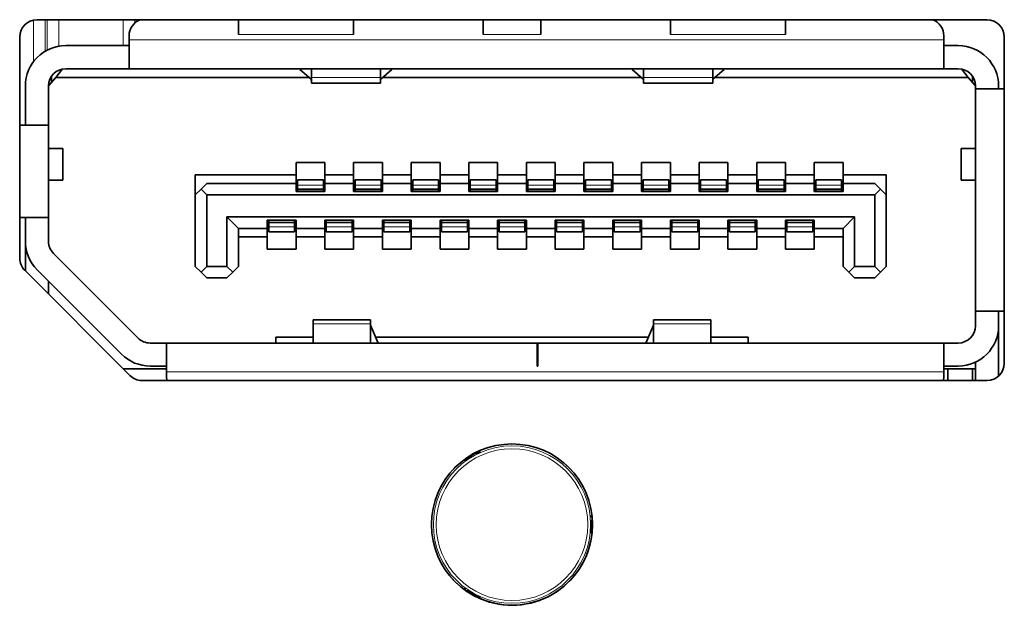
# Model space of a CAD drawing. Header units: millimetres. Extents: x 0 to 1118, y 0 to 864.
# Tile 45 of 172: x 326.36 to 330.64, y 378.97 to 381.51. Entities that reach past the tile are written whole.
import ezdxf

# ---------------------------------------------------------------- set-up
doc = ezdxf.new("R2010")
doc.units = ezdxf.units.MM

msp = doc.modelspace()

# ---------------------------------------------------------------- linework, layer by layer
at = {"color": 7, "linetype": 'Continuous', "lineweight": 18}
for p, q in [((326.4231, 381.3301), (326.4231, 381.5108)), ((326.4731, 381.5122), (326.4731, 381.375)), ((326.4823, 381.3801), (326.4823, 381.5122)), ((326.5323, 381.5122), (326.5323, 381.3971)), ((326.8122, 381.3997), (326.8122, 381.5122)), ((326.8622, 381.5122), (326.8622, 381.4976)), ((326.8714, 381.5047), (326.8714, 381.5122)), ((330.3753, 381.4247), (326.8378, 381.4247)), ((327.8128, 381.4485), (327.3128, 381.4485)), ((328.3753, 381.4485), (328.6253, 381.4485)), ((329.6878, 381.4485), (329.1878, 381.4485)), ((327.9291, 381.2611), (327.6291, 381.2611)), ((329.3716, 381.2611), (329.0716, 381.2611)), ((327.6816, 380.7951), (327.5691, 380.7951)), ((327.6816, 380.7779), (327.5691, 380.7779)), ((327.6816, 380.7747), (327.5691, 380.7747)), ((327.9316, 380.7951), (327.8191, 380.7951)), ((327.9316, 380.7779), (327.8191, 380.7779)), ((327.9316, 380.7747), (327.8191, 380.7747)), ((328.1816, 380.7951), (328.0691, 380.7951)), ((328.1816, 380.7779), (328.0691, 380.7779)), ((328.1816, 380.7747), (328.0691, 380.7747)), ((328.4316, 380.7951), (328.3191, 380.7951)), ((328.4316, 380.7779), (328.3191, 380.7779)), ((328.4316, 380.7747), (328.3191, 380.7747)), ((328.6816, 380.7951), (328.5691, 380.7951)), ((328.6816, 380.7779), (328.5691, 380.7779)), ((328.6816, 380.7747), (328.5691, 380.7747)), ((328.9316, 380.7951), (328.8191, 380.7951)), ((328.9316, 380.7779), (328.8191, 380.7779)), ((328.9316, 380.7747), (328.8191, 380.7747)), ((329.1816, 380.7951), (329.0691, 380.7951)), ((329.1816, 380.7779), (329.0691, 380.7779)), ((329.1816, 380.7747), (329.0691, 380.7747)), ((329.4316, 380.7951), (329.3191, 380.7951)), ((329.4316, 380.7779), (329.3191, 380.7779)), ((329.4316, 380.7747), (329.3191, 380.7747)), ((329.6816, 380.7951), (329.5691, 380.7951)), ((329.6816, 380.7779), (329.5691, 380.7779)), ((329.6816, 380.7747), (329.5691, 380.7747)), ((329.9316, 380.7951), (329.8191, 380.7951)), ((329.9316, 380.7779), (329.8191, 380.7779)), ((329.9316, 380.7747), (329.8191, 380.7747)), ((327.4441, 380.6347), (327.5566, 380.6347)), ((327.5566, 380.6316), (327.4441, 380.6316)), ((327.5566, 380.6144), (327.4441, 380.6144)), ((327.6941, 380.6347), (327.8066, 380.6347)), ((327.8066, 380.6316), (327.6941, 380.6316)), ((327.8066, 380.6144), (327.6941, 380.6144)), ((327.9441, 380.6347), (328.0566, 380.6347)), ((328.0566, 380.6316), (327.9441, 380.6316)), ((328.0566, 380.6144), (327.9441, 380.6144)), ((328.1941, 380.6347), (328.3066, 380.6347)), ((328.3066, 380.6316), (328.1941, 380.6316)), ((328.3066, 380.6144), (328.1941, 380.6144)), ((328.4441, 380.6347), (328.5566, 380.6347)), ((328.5566, 380.6316), (328.4441, 380.6316)), ((328.5566, 380.6144), (328.4441, 380.6144)), ((328.6941, 380.6347), (328.8066, 380.6347)), ((328.8066, 380.6316), (328.6941, 380.6316)), ((328.8066, 380.6144), (328.6941, 380.6144)), ((328.9441, 380.6347), (329.0566, 380.6347)), ((329.0566, 380.6316), (328.9441, 380.6316)), ((329.0566, 380.6144), (328.9441, 380.6144)), ((329.1941, 380.6347), (329.3066, 380.6347)), ((329.3066, 380.6316), (329.1941, 380.6316)), ((329.3066, 380.6144), (329.1941, 380.6144)), ((329.4441, 380.6347), (329.5566, 380.6347)), ((329.5566, 380.6316), (329.4441, 380.6316)), ((329.5566, 380.6144), (329.4441, 380.6144)), ((329.6941, 380.6347), (329.8066, 380.6347)), ((329.8066, 380.6316), (329.6941, 380.6316)), ((329.8066, 380.6144), (329.6941, 380.6144)), ((326.3885, 380.5347), (326.3878, 380.5347)), ((327.6366, 380.1923), (327.8866, 380.1923)), ((329.1141, 380.1923), (329.3641, 380.1923)), ((327.0003, 379.9847), (330.3753, 379.9847)), ((328.3449, 379.6307), (328.3418, 379.634)), ((328.3643, 379.6442), (328.3642, 379.6444)), ((328.2891, 379.6011), (328.2892, 379.6009)), ((328.3093, 379.6153), (328.3107, 379.6109)), ((328.8474, 379.3653), (328.8476, 379.3654)), ((328.8498, 379.3407), (328.8453, 379.3418)), ((328.8453, 379.3022), (328.8498, 379.3033)), ((328.8474, 379.2787), (328.8476, 379.2786)), ((328.2891, 379.0429), (328.2892, 379.0431)), ((328.3107, 379.0331), (328.3093, 379.0287)), ((328.3418, 379.01), (328.3449, 379.0133)), ((328.3642, 378.9995), (328.3643, 378.9997))]:
    msp.add_line(p, q, dxfattribs=at)
at = {"color": 7, "linetype": 'Continuous', "lineweight": 35}
for p, q in [((330.5628, 381.5122), (326.4378, 381.5122)), ((327.3128, 381.5122), (327.3128, 381.4485)), ((327.8128, 381.4485), (327.8128, 381.5122)), ((328.3753, 381.5122), (328.3753, 381.4485)), ((328.6253, 381.4485), (328.6253, 381.5122)), ((329.1878, 381.5122), (329.1878, 381.4485)), ((329.6878, 381.5122), (329.6878, 381.4485)), ((326.3628, 381.4372), (326.3628, 380.4783)), ((326.8378, 381.4422), (326.8378, 381.4247)), ((326.8378, 381.4247), (326.8378, 381.2997)), ((330.3753, 381.4247), (330.3753, 381.4422)), ((330.3753, 381.2997), (330.3753, 381.4247)), ((330.6378, 380.0222), (330.6378, 381.4372)), ((326.5628, 381.3997), (326.8378, 381.3997)), ((330.3753, 381.3997), (330.4378, 381.3997)), ((326.5191, 381.2622), (326.5493, 381.2985)), ((326.5628, 381.2997), (326.8378, 381.2997)), ((330.3753, 381.2997), (326.8378, 381.2997)), ((327.5791, 381.2961), (327.5791, 381.2997)), ((327.6278, 381.2541), (327.5791, 381.2961)), ((327.6291, 381.2997), (327.6291, 381.2611)), ((327.9291, 381.2611), (327.9291, 381.2997)), ((327.9791, 381.2961), (327.9303, 381.2541)), ((327.9791, 381.2997), (327.9791, 381.2961)), ((329.0216, 381.2961), (329.0216, 381.2997)), ((329.0216, 381.2961), (329.0703, 381.2541)), ((329.0716, 381.2997), (329.0716, 381.2611)), ((329.3716, 381.2611), (329.3716, 381.2997)), ((329.3728, 381.2541), (329.4216, 381.2961)), ((329.4216, 381.2997), (329.4216, 381.2961)), ((330.3753, 381.2997), (330.4378, 381.2997)), ((330.4513, 381.2985), (330.4816, 381.2622)), ((326.4878, 381.2247), (326.5191, 381.2622)), ((326.5003, 381.2397), (326.5003, 381.2662)), ((327.6184, 381.2622), (326.5191, 381.2622)), ((327.6291, 381.2611), (327.6291, 381.2372)), ((327.9291, 381.2372), (327.9291, 381.2611)), ((329.0609, 381.2622), (327.9397, 381.2622)), ((329.0716, 381.2611), (329.0716, 381.2372)), ((329.3716, 381.2372), (329.3716, 381.2611)), ((330.4816, 381.2622), (329.3822, 381.2622)), ((330.4816, 381.2622), (330.5128, 381.2247)), ((330.5003, 381.2397), (330.5003, 381.2662)), ((326.3878, 381.0547), (326.3878, 381.2247)), ((326.4878, 381.2247), (326.4878, 381.0547)), ((326.4879, 381.2273), (326.5003, 381.2397)), ((327.6291, 381.2372), (327.9291, 381.2372)), ((327.6291, 381.2372), (327.9291, 381.2372)), ((329.0716, 381.2372), (329.3716, 381.2372)), ((329.0716, 381.2372), (329.3716, 381.2372)), ((330.5128, 381.2122), (330.5128, 381.2247)), ((330.5128, 380.2472), (330.5128, 381.2122)), ((330.6378, 381.2122), (330.5128, 381.2122)), ((330.6128, 381.2247), (330.6128, 381.2122)), ((326.4878, 381.0547), (326.3628, 381.0547)), ((326.4878, 381.0547), (326.4878, 380.6547)), ((326.5503, 380.9535), (326.4878, 380.9535)), ((326.5503, 380.816), (326.5503, 380.9535)), ((326.5503, 380.816), (326.5503, 380.9535)), ((330.4503, 380.9535), (330.4503, 380.816)), ((330.4503, 380.9535), (330.4503, 380.816)), ((330.5128, 380.9535), (330.4503, 380.9535)), ((327.5628, 380.8922), (327.6878, 380.8922)), ((327.5628, 380.8397), (327.5628, 380.8922)), ((327.6878, 380.8922), (327.6878, 380.8397)), ((327.8128, 380.8922), (327.9378, 380.8922)), ((327.8128, 380.8397), (327.8128, 380.8922)), ((327.9378, 380.8922), (327.9378, 380.8397)), ((328.0628, 380.8922), (328.1878, 380.8922)), ((328.0628, 380.8397), (328.0628, 380.8922)), ((328.1878, 380.8922), (328.1878, 380.8397)), ((328.3128, 380.8922), (328.4378, 380.8922)), ((328.3128, 380.8397), (328.3128, 380.8922)), ((328.4378, 380.8922), (328.4378, 380.8397)), ((328.5628, 380.8922), (328.6878, 380.8922)), ((328.5628, 380.8397), (328.5628, 380.8922)), ((328.6878, 380.8922), (328.6878, 380.8397)), ((328.8128, 380.8922), (328.9378, 380.8922)), ((328.8128, 380.8397), (328.8128, 380.8922)), ((328.9378, 380.8922), (328.9378, 380.8397)), ((329.0628, 380.8922), (329.1878, 380.8922)), ((329.0628, 380.8397), (329.0628, 380.8922)), ((329.1878, 380.8922), (329.1878, 380.8397)), ((329.3128, 380.8922), (329.4378, 380.8922)), ((329.3128, 380.8397), (329.3128, 380.8922)), ((329.4378, 380.8922), (329.4378, 380.8397)), ((329.5628, 380.8922), (329.6878, 380.8922)), ((329.5628, 380.8397), (329.5628, 380.8922)), ((329.6878, 380.8922), (329.6878, 380.8397)), ((329.8128, 380.8922), (329.9378, 380.8922)), ((329.8128, 380.8397), (329.8128, 380.8922)), ((329.9378, 380.8922), (329.9378, 380.8397)), ((327.1253, 380.8397), (327.5628, 380.8397)), ((327.1253, 380.8397), (327.1253, 380.7522)), ((327.5628, 380.8022), (327.5628, 380.8397)), ((327.6816, 380.8172), (327.5691, 380.8172)), ((327.5691, 380.8172), (327.5691, 380.7951)), ((327.6816, 380.8172), (327.6816, 380.7951)), ((327.6878, 380.8397), (327.8128, 380.8397)), ((327.6878, 380.8397), (327.6878, 380.8022)), ((327.8128, 380.8022), (327.8128, 380.8397)), ((327.9316, 380.8172), (327.8191, 380.8172)), ((327.8191, 380.8172), (327.8191, 380.7951)), ((327.9316, 380.8172), (327.9316, 380.7951)), ((327.9378, 380.8397), (328.0628, 380.8397)), ((327.9378, 380.8397), (327.9378, 380.8022)), ((328.0628, 380.8022), (328.0628, 380.8397)), ((328.1816, 380.8172), (328.0691, 380.8172)), ((328.0691, 380.8172), (328.0691, 380.7951)), ((328.1816, 380.8172), (328.1816, 380.7951)), ((328.1878, 380.8397), (328.3128, 380.8397)), ((328.1878, 380.8397), (328.1878, 380.8022)), ((328.3128, 380.8022), (328.3128, 380.8397)), ((328.4316, 380.8172), (328.3191, 380.8172)), ((328.3191, 380.8172), (328.3191, 380.7951)), ((328.4316, 380.8172), (328.4316, 380.7951)), ((328.4378, 380.8397), (328.5628, 380.8397)), ((328.4378, 380.8397), (328.4378, 380.8022)), ((328.5628, 380.8022), (328.5628, 380.8397)), ((328.6816, 380.8172), (328.5691, 380.8172)), ((328.5691, 380.8172), (328.5691, 380.7951)), ((328.6816, 380.8172), (328.6816, 380.7951)), ((328.6878, 380.8397), (328.8128, 380.8397)), ((328.6878, 380.8397), (328.6878, 380.8022)), ((328.8128, 380.8022), (328.8128, 380.8397)), ((328.9316, 380.8172), (328.8191, 380.8172)), ((328.8191, 380.8172), (328.8191, 380.7951)), ((328.9316, 380.8172), (328.9316, 380.7951)), ((328.9378, 380.8397), (329.0628, 380.8397)), ((328.9378, 380.8397), (328.9378, 380.8022)), ((329.0628, 380.8022), (329.0628, 380.8397)), ((329.1816, 380.8172), (329.0691, 380.8172)), ((329.0691, 380.8172), (329.0691, 380.7951)), ((329.1816, 380.8172), (329.1816, 380.7951)), ((329.1878, 380.8397), (329.3128, 380.8397)), ((329.1878, 380.8397), (329.1878, 380.8022)), ((329.3128, 380.8022), (329.3128, 380.8397)), ((329.4316, 380.8172), (329.3191, 380.8172)), ((329.3191, 380.8172), (329.3191, 380.7951)), ((329.4316, 380.8172), (329.4316, 380.7951)), ((329.4378, 380.8397), (329.5628, 380.8397)), ((329.4378, 380.8397), (329.4378, 380.8022)), ((329.5628, 380.8022), (329.5628, 380.8397)), ((329.6816, 380.8172), (329.5691, 380.8172)), ((329.5691, 380.8172), (329.5691, 380.7951)), ((329.6816, 380.8172), (329.6816, 380.7951)), ((329.6878, 380.8397), (329.8128, 380.8397)), ((329.6878, 380.8397), (329.6878, 380.8022)), ((329.8128, 380.8022), (329.8128, 380.8397)), ((329.9316, 380.8172), (329.8191, 380.8172)), ((329.8191, 380.8172), (329.8191, 380.7951)), ((329.9316, 380.8172), (329.9316, 380.7951)), ((329.9378, 380.8397), (330.1253, 380.8397)), ((329.9378, 380.8397), (329.9378, 380.8022)), ((330.1253, 380.8397), (330.1253, 380.7522)), ((326.4878, 380.816), (326.5503, 380.816)), ((327.1253, 380.7522), (327.1503, 380.7772)), ((327.1753, 380.8022), (327.1503, 380.7772)), ((327.1503, 380.7772), (327.1753, 380.7522)), ((327.5628, 380.8022), (327.1753, 380.8022)), ((327.5628, 380.7672), (327.5628, 380.8022)), ((327.5691, 380.7951), (327.5691, 380.7779)), ((327.5691, 380.7779), (327.5691, 380.7747)), ((327.5691, 380.7747), (327.5691, 380.7672)), ((327.6816, 380.7951), (327.6816, 380.7779)), ((327.6816, 380.7779), (327.6816, 380.7747)), ((327.6816, 380.7747), (327.6816, 380.7672)), ((327.6878, 380.8022), (327.6878, 380.7672)), ((327.8128, 380.8022), (327.6878, 380.8022)), ((327.8128, 380.7672), (327.8128, 380.8022)), ((327.8191, 380.7951), (327.8191, 380.7779)), ((327.8191, 380.7779), (327.8191, 380.7747)), ((327.8191, 380.7747), (327.8191, 380.7672)), ((327.9316, 380.7951), (327.9316, 380.7779)), ((327.9316, 380.7779), (327.9316, 380.7747)), ((327.9316, 380.7747), (327.9316, 380.7672)), ((327.9378, 380.8022), (327.9378, 380.7672)), ((328.0628, 380.8022), (327.9378, 380.8022)), ((328.0628, 380.7672), (328.0628, 380.8022)), ((328.0691, 380.7951), (328.0691, 380.7779)), ((328.0691, 380.7779), (328.0691, 380.7747)), ((328.0691, 380.7747), (328.0691, 380.7672)), ((328.1816, 380.7951), (328.1816, 380.7779)), ((328.1816, 380.7779), (328.1816, 380.7747)), ((328.1816, 380.7747), (328.1816, 380.7672)), ((328.1878, 380.8022), (328.1878, 380.7672)), ((328.3128, 380.8022), (328.1878, 380.8022)), ((328.3128, 380.7672), (328.3128, 380.8022)), ((328.3191, 380.7951), (328.3191, 380.7779)), ((328.3191, 380.7779), (328.3191, 380.7747)), ((328.3191, 380.7747), (328.3191, 380.7672)), ((328.4316, 380.7951), (328.4316, 380.7779)), ((328.4316, 380.7779), (328.4316, 380.7747)), ((328.4316, 380.7747), (328.4316, 380.7672)), ((328.4378, 380.8022), (328.4378, 380.7672)), ((328.5628, 380.8022), (328.4378, 380.8022)), ((328.5628, 380.7672), (328.5628, 380.8022)), ((328.5691, 380.7951), (328.5691, 380.7779)), ((328.5691, 380.7779), (328.5691, 380.7747)), ((328.5691, 380.7747), (328.5691, 380.7672)), ((328.6816, 380.7951), (328.6816, 380.7779)), ((328.6816, 380.7779), (328.6816, 380.7747)), ((328.6816, 380.7747), (328.6816, 380.7672)), ((328.6878, 380.8022), (328.6878, 380.7672)), ((328.8128, 380.8022), (328.6878, 380.8022)), ((328.8128, 380.7672), (328.8128, 380.8022)), ((328.8191, 380.7951), (328.8191, 380.7779)), ((328.8191, 380.7779), (328.8191, 380.7747)), ((328.8191, 380.7747), (328.8191, 380.7672)), ((328.9316, 380.7951), (328.9316, 380.7779)), ((328.9316, 380.7779), (328.9316, 380.7747)), ((328.9316, 380.7747), (328.9316, 380.7672)), ((328.9378, 380.8022), (328.9378, 380.7672)), ((329.0628, 380.8022), (328.9378, 380.8022)), ((329.0628, 380.7672), (329.0628, 380.8022)), ((329.0691, 380.7951), (329.0691, 380.7779)), ((329.0691, 380.7779), (329.0691, 380.7747)), ((329.0691, 380.7747), (329.0691, 380.7672)), ((329.1816, 380.7951), (329.1816, 380.7779)), ((329.1816, 380.7779), (329.1816, 380.7747)), ((329.1816, 380.7747), (329.1816, 380.7672)), ((329.1878, 380.8022), (329.1878, 380.7672)), ((329.3128, 380.8022), (329.1878, 380.8022)), ((329.3128, 380.7672), (329.3128, 380.8022)), ((329.3191, 380.7951), (329.3191, 380.7779)), ((329.3191, 380.7779), (329.3191, 380.7747)), ((329.3191, 380.7747), (329.3191, 380.7672)), ((329.4316, 380.7951), (329.4316, 380.7779)), ((329.4316, 380.7779), (329.4316, 380.7747)), ((329.4316, 380.7747), (329.4316, 380.7672)), ((329.4378, 380.8022), (329.4378, 380.7672)), ((329.5628, 380.8022), (329.4378, 380.8022)), ((329.5628, 380.7672), (329.5628, 380.8022)), ((329.5691, 380.7951), (329.5691, 380.7779)), ((329.5691, 380.7779), (329.5691, 380.7747)), ((329.5691, 380.7747), (329.5691, 380.7672)), ((329.6816, 380.7951), (329.6816, 380.7779)), ((329.6816, 380.7779), (329.6816, 380.7747)), ((329.6816, 380.7747), (329.6816, 380.7672)), ((329.6878, 380.8022), (329.6878, 380.7672)), ((329.8128, 380.8022), (329.6878, 380.8022)), ((329.8128, 380.7672), (329.8128, 380.8022)), ((329.8191, 380.7951), (329.8191, 380.7779)), ((329.8191, 380.7779), (329.8191, 380.7747)), ((329.8191, 380.7747), (329.8191, 380.7672)), ((329.9316, 380.7951), (329.9316, 380.7779)), ((329.9316, 380.7779), (329.9316, 380.7747)), ((329.9316, 380.7747), (329.9316, 380.7672)), ((329.9378, 380.8022), (329.9378, 380.7672)), ((330.0753, 380.8022), (329.9378, 380.8022)), ((330.1003, 380.7772), (330.0753, 380.8022)), ((330.0753, 380.7522), (330.1003, 380.7772)), ((330.1003, 380.7772), (330.1253, 380.7522)), ((330.4503, 380.816), (330.5128, 380.816)), ((327.1253, 380.4422), (327.1253, 380.7522)), ((327.1753, 380.7522), (327.1753, 380.4422)), ((330.0753, 380.7522), (327.1753, 380.7522)), ((327.6878, 380.7672), (327.5628, 380.7672)), ((327.9378, 380.7672), (327.8128, 380.7672)), ((328.1878, 380.7672), (328.0628, 380.7672)), ((328.4378, 380.7672), (328.3128, 380.7672)), ((328.6878, 380.7672), (328.5628, 380.7672)), ((328.9378, 380.7672), (328.8128, 380.7672)), ((329.1878, 380.7672), (329.0628, 380.7672)), ((329.4378, 380.7672), (329.3128, 380.7672)), ((329.6878, 380.7672), (329.5628, 380.7672)), ((329.9378, 380.7672), (329.8128, 380.7672)), ((330.0753, 380.4422), (330.0753, 380.7522)), ((330.1253, 380.7522), (330.1253, 380.4422)), ((326.3628, 380.6547), (326.4878, 380.6547)), ((326.3878, 380.6547), (326.3878, 380.5508)), ((326.4878, 380.5508), (326.4878, 380.6547)), ((327.2628, 380.6572), (329.9878, 380.6572)), ((327.2628, 380.4422), (327.2628, 380.6572)), ((327.2628, 380.6572), (327.3128, 380.6072)), ((329.9378, 380.6072), (329.9878, 380.6572)), ((329.9878, 380.4422), (329.9878, 380.6572)), ((327.3128, 380.6072), (327.3128, 380.4422)), ((327.3128, 380.6072), (327.4378, 380.6072)), ((327.4378, 380.6422), (327.5628, 380.6422)), ((327.4378, 380.6072), (327.4378, 380.6422)), ((327.4378, 380.5697), (327.4378, 380.6072)), ((327.4441, 380.6422), (327.4441, 380.6347)), ((327.4441, 380.6347), (327.4441, 380.6316)), ((327.4441, 380.6316), (327.4441, 380.6144)), ((327.4441, 380.6144), (327.4441, 380.5922)), ((327.5566, 380.6422), (327.5566, 380.6347)), ((327.5566, 380.6347), (327.5566, 380.6316)), ((327.5566, 380.6316), (327.5566, 380.6144)), ((327.5566, 380.6144), (327.5566, 380.5922)), ((327.5628, 380.6422), (327.5628, 380.6072)), ((327.5628, 380.6072), (327.6878, 380.6072)), ((327.5628, 380.6072), (327.5628, 380.5697)), ((327.6878, 380.6422), (327.8128, 380.6422)), ((327.6878, 380.6072), (327.6878, 380.6422)), ((327.6878, 380.5697), (327.6878, 380.6072)), ((327.6941, 380.6422), (327.6941, 380.6347)), ((327.6941, 380.6347), (327.6941, 380.6316)), ((327.6941, 380.6316), (327.6941, 380.6144)), ((327.6941, 380.6144), (327.6941, 380.5922)), ((327.8066, 380.6422), (327.8066, 380.6347)), ((327.8066, 380.6347), (327.8066, 380.6316)), ((327.8066, 380.6316), (327.8066, 380.6144)), ((327.8066, 380.6144), (327.8066, 380.5922)), ((327.8128, 380.6422), (327.8128, 380.6072)), ((327.8128, 380.6072), (327.9378, 380.6072)), ((327.8128, 380.6072), (327.8128, 380.5697)), ((327.9378, 380.6422), (328.0628, 380.6422)), ((327.9378, 380.6072), (327.9378, 380.6422)), ((327.9378, 380.5697), (327.9378, 380.6072)), ((327.9441, 380.6422), (327.9441, 380.6347)), ((327.9441, 380.6347), (327.9441, 380.6316)), ((327.9441, 380.6316), (327.9441, 380.6144)), ((327.9441, 380.6144), (327.9441, 380.5922)), ((328.0566, 380.6422), (328.0566, 380.6347)), ((328.0566, 380.6347), (328.0566, 380.6316)), ((328.0566, 380.6316), (328.0566, 380.6144)), ((328.0566, 380.6144), (328.0566, 380.5922)), ((328.0628, 380.6422), (328.0628, 380.6072)), ((328.0628, 380.6072), (328.1878, 380.6072)), ((328.0628, 380.6072), (328.0628, 380.5697)), ((328.1878, 380.6422), (328.3128, 380.6422)), ((328.1878, 380.6072), (328.1878, 380.6422)), ((328.1878, 380.5697), (328.1878, 380.6072)), ((328.1941, 380.6422), (328.1941, 380.6347)), ((328.1941, 380.6347), (328.1941, 380.6316)), ((328.1941, 380.6316), (328.1941, 380.6144)), ((328.1941, 380.6144), (328.1941, 380.5922)), ((328.3066, 380.6422), (328.3066, 380.6347)), ((328.3066, 380.6347), (328.3066, 380.6316)), ((328.3066, 380.6316), (328.3066, 380.6144)), ((328.3066, 380.6144), (328.3066, 380.5922)), ((328.3128, 380.6422), (328.3128, 380.6072)), ((328.3128, 380.6072), (328.4378, 380.6072)), ((328.3128, 380.6072), (328.3128, 380.5697)), ((328.4378, 380.6422), (328.5628, 380.6422)), ((328.4378, 380.6072), (328.4378, 380.6422)), ((328.4378, 380.5697), (328.4378, 380.6072)), ((328.4441, 380.6422), (328.4441, 380.6347)), ((328.4441, 380.6347), (328.4441, 380.6316)), ((328.4441, 380.6316), (328.4441, 380.6144)), ((328.4441, 380.6144), (328.4441, 380.5922)), ((328.5566, 380.6422), (328.5566, 380.6347)), ((328.5566, 380.6347), (328.5566, 380.6316)), ((328.5566, 380.6316), (328.5566, 380.6144)), ((328.5566, 380.6144), (328.5566, 380.5922)), ((328.5628, 380.6422), (328.5628, 380.6072)), ((328.5628, 380.6072), (328.6878, 380.6072)), ((328.5628, 380.6072), (328.5628, 380.5697)), ((328.6878, 380.6422), (328.8128, 380.6422)), ((328.6878, 380.6072), (328.6878, 380.6422)), ((328.6878, 380.5697), (328.6878, 380.6072)), ((328.6941, 380.6422), (328.6941, 380.6347)), ((328.6941, 380.6347), (328.6941, 380.6316)), ((328.6941, 380.6316), (328.6941, 380.6144)), ((328.6941, 380.6144), (328.6941, 380.5922)), ((328.8066, 380.6422), (328.8066, 380.6347)), ((328.8066, 380.6347), (328.8066, 380.6316)), ((328.8066, 380.6316), (328.8066, 380.6144)), ((328.8066, 380.6144), (328.8066, 380.5922)), ((328.8128, 380.6422), (328.8128, 380.6072)), ((328.8128, 380.6072), (328.9378, 380.6072)), ((328.8128, 380.6072), (328.8128, 380.5697)), ((328.9378, 380.6422), (329.0628, 380.6422)), ((328.9378, 380.6072), (328.9378, 380.6422)), ((328.9378, 380.5697), (328.9378, 380.6072)), ((328.9441, 380.6422), (328.9441, 380.6347)), ((328.9441, 380.6347), (328.9441, 380.6316)), ((328.9441, 380.6316), (328.9441, 380.6144)), ((328.9441, 380.6144), (328.9441, 380.5922)), ((329.0566, 380.6422), (329.0566, 380.6347)), ((329.0566, 380.6347), (329.0566, 380.6316)), ((329.0566, 380.6316), (329.0566, 380.6144)), ((329.0566, 380.6144), (329.0566, 380.5922)), ((329.0628, 380.6422), (329.0628, 380.6072)), ((329.0628, 380.6072), (329.1878, 380.6072)), ((329.0628, 380.6072), (329.0628, 380.5697)), ((329.1878, 380.6422), (329.3128, 380.6422)), ((329.1878, 380.6072), (329.1878, 380.6422)), ((329.1878, 380.5697), (329.1878, 380.6072)), ((329.1941, 380.6422), (329.1941, 380.6347)), ((329.1941, 380.6347), (329.1941, 380.6316)), ((329.1941, 380.6316), (329.1941, 380.6144)), ((329.1941, 380.6144), (329.1941, 380.5922)), ((329.3066, 380.6422), (329.3066, 380.6347)), ((329.3066, 380.6347), (329.3066, 380.6316)), ((329.3066, 380.6316), (329.3066, 380.6144)), ((329.3066, 380.6144), (329.3066, 380.5922)), ((329.3128, 380.6422), (329.3128, 380.6072)), ((329.3128, 380.6072), (329.4378, 380.6072)), ((329.3128, 380.6072), (329.3128, 380.5697)), ((329.4378, 380.6422), (329.5628, 380.6422)), ((329.4378, 380.6072), (329.4378, 380.6422)), ((329.4378, 380.5697), (329.4378, 380.6072)), ((329.4441, 380.6422), (329.4441, 380.6347)), ((329.4441, 380.6347), (329.4441, 380.6316)), ((329.4441, 380.6316), (329.4441, 380.6144)), ((329.4441, 380.6144), (329.4441, 380.5922)), ((329.5566, 380.6422), (329.5566, 380.6347)), ((329.5566, 380.6347), (329.5566, 380.6316)), ((329.5566, 380.6316), (329.5566, 380.6144)), ((329.5566, 380.6144), (329.5566, 380.5922)), ((329.5628, 380.6422), (329.5628, 380.6072)), ((329.5628, 380.6072), (329.6878, 380.6072)), ((329.5628, 380.6072), (329.5628, 380.5697)), ((329.6878, 380.6422), (329.8128, 380.6422)), ((329.6878, 380.6072), (329.6878, 380.6422)), ((329.6878, 380.5697), (329.6878, 380.6072)), ((329.6941, 380.6422), (329.6941, 380.6347)), ((329.6941, 380.6347), (329.6941, 380.6316)), ((329.6941, 380.6316), (329.6941, 380.6144)), ((329.6941, 380.6144), (329.6941, 380.5922)), ((329.8066, 380.6422), (329.8066, 380.6347)), ((329.8066, 380.6347), (329.8066, 380.6316)), ((329.8066, 380.6316), (329.8066, 380.6144)), ((329.8066, 380.6144), (329.8066, 380.5922)), ((329.8128, 380.6422), (329.8128, 380.6072)), ((329.8128, 380.6072), (329.9378, 380.6072)), ((329.8128, 380.6072), (329.8128, 380.5697)), ((329.9378, 380.4422), (329.9378, 380.6072)), ((327.4378, 380.5697), (327.3128, 380.5697)), ((327.4378, 380.5172), (327.4378, 380.5697)), ((327.5566, 380.5922), (327.4441, 380.5922)), ((327.6878, 380.5697), (327.5628, 380.5697)), ((327.5628, 380.5697), (327.5628, 380.5172)), ((327.6878, 380.5172), (327.6878, 380.5697)), ((327.8066, 380.5922), (327.6941, 380.5922)), ((327.9378, 380.5697), (327.8128, 380.5697)), ((327.8128, 380.5697), (327.8128, 380.5172)), ((327.9378, 380.5172), (327.9378, 380.5697)), ((328.0566, 380.5922), (327.9441, 380.5922)), ((328.1878, 380.5697), (328.0628, 380.5697)), ((328.0628, 380.5697), (328.0628, 380.5172)), ((328.1878, 380.5172), (328.1878, 380.5697)), ((328.3066, 380.5922), (328.1941, 380.5922)), ((328.4378, 380.5697), (328.3128, 380.5697)), ((328.3128, 380.5697), (328.3128, 380.5172)), ((328.4378, 380.5172), (328.4378, 380.5697)), ((328.5566, 380.5922), (328.4441, 380.5922)), ((328.6878, 380.5697), (328.5628, 380.5697)), ((328.5628, 380.5697), (328.5628, 380.5172)), ((328.6878, 380.5172), (328.6878, 380.5697)), ((328.8066, 380.5922), (328.6941, 380.5922)), ((328.9378, 380.5697), (328.8128, 380.5697)), ((328.8128, 380.5697), (328.8128, 380.5172)), ((328.9378, 380.5172), (328.9378, 380.5697)), ((329.0566, 380.5922), (328.9441, 380.5922)), ((329.1878, 380.5697), (329.0628, 380.5697)), ((329.0628, 380.5697), (329.0628, 380.5172)), ((329.1878, 380.5172), (329.1878, 380.5697)), ((329.3066, 380.5922), (329.1941, 380.5922)), ((329.4378, 380.5697), (329.3128, 380.5697)), ((329.3128, 380.5697), (329.3128, 380.5172)), ((329.4378, 380.5172), (329.4378, 380.5697)), ((329.5566, 380.5922), (329.4441, 380.5922)), ((329.6878, 380.5697), (329.5628, 380.5697)), ((329.5628, 380.5697), (329.5628, 380.5172)), ((329.6878, 380.5172), (329.6878, 380.5697)), ((329.8066, 380.5922), (329.6941, 380.5922)), ((329.9378, 380.5697), (329.8128, 380.5697)), ((329.8128, 380.5697), (329.8128, 380.5172)), ((326.3878, 380.4222), (326.3878, 380.5347)), ((326.8758, 380.1317), (326.5098, 380.4978)), ((327.5628, 380.5172), (327.4378, 380.5172)), ((327.8128, 380.5172), (327.6878, 380.5172)), ((328.0628, 380.5172), (327.9378, 380.5172)), ((328.3128, 380.5172), (328.1878, 380.5172)), ((328.5628, 380.5172), (328.4378, 380.5172)), ((328.8128, 380.5172), (328.6878, 380.5172)), ((329.0628, 380.5172), (328.9378, 380.5172)), ((329.3128, 380.5172), (329.1878, 380.5172)), ((329.5628, 380.5172), (329.4378, 380.5172)), ((329.8128, 380.5172), (329.6878, 380.5172)), ((327.1503, 380.4172), (327.1253, 380.4422)), ((327.1503, 380.4172), (327.1753, 380.4422)), ((327.1753, 380.4422), (327.2628, 380.4422)), ((327.2878, 380.4172), (327.2628, 380.4422)), ((327.2878, 380.4172), (327.3128, 380.4422)), ((329.9378, 380.4422), (329.9628, 380.4172)), ((329.9878, 380.4422), (329.9628, 380.4172)), ((329.9878, 380.4422), (330.0753, 380.4422)), ((330.0753, 380.4422), (330.1003, 380.4172)), ((330.1003, 380.4172), (330.1253, 380.4422)), ((326.3848, 380.4253), (326.8408, 379.9692)), ((326.8051, 380.061), (326.4391, 380.4271)), ((327.1753, 380.3922), (327.1503, 380.4172)), ((327.1753, 380.3922), (327.2628, 380.3922)), ((327.2878, 380.4172), (327.2628, 380.3922)), ((329.9878, 380.3922), (329.9628, 380.4172)), ((329.9878, 380.3922), (330.0753, 380.3922)), ((330.1003, 380.4172), (330.0753, 380.3922)), ((326.4878, 380.3783), (326.4878, 380.3222)), ((330.5128, 380.2472), (330.6378, 380.2472)), ((330.5128, 380.2472), (330.5128, 380.1847)), ((330.6128, 380.2472), (330.6128, 380.1847)), ((327.8866, 380.2097), (327.6366, 380.2097)), ((327.8866, 380.2097), (327.6366, 380.2097)), ((327.6366, 380.2097), (327.6366, 380.1923)), ((327.6366, 380.1923), (327.6366, 380.1097)), ((327.8866, 380.1923), (327.8866, 380.2097)), ((327.8866, 380.1097), (327.8866, 380.1923)), ((327.8866, 380.1869), (327.9194, 380.1097)), ((329.0812, 380.1097), (329.1141, 380.1869)), ((329.3641, 380.2097), (329.1141, 380.2097)), ((329.3641, 380.2097), (329.1141, 380.2097)), ((329.1141, 380.2097), (329.1141, 380.1923)), ((329.1141, 380.1923), (329.1141, 380.1097)), ((329.3641, 380.1923), (329.3641, 380.2097)), ((329.3641, 380.1097), (329.3641, 380.1923)), ((330.6128, 380.1847), (330.6128, 379.9663)), ((327.4753, 380.1347), (327.6366, 380.1347)), ((327.4753, 380.1097), (327.4753, 380.1347)), ((327.9088, 380.1347), (329.0918, 380.1347)), ((329.3641, 380.1347), (329.5253, 380.1347)), ((329.5253, 380.1347), (329.5253, 380.1097)), ((327.0003, 380.1097), (326.9289, 380.1097)), ((327.0003, 380.1097), (328.6103, 380.1097)), ((327.0003, 380.1097), (327.0003, 379.9847)), ((328.6103, 380.0097), (328.6103, 380.1097)), ((328.6103, 380.1097), (328.6128, 380.1097)), ((328.6128, 380.1097), (330.3753, 380.1097)), ((328.6128, 380.1097), (328.6128, 380.0097)), ((330.3753, 379.9847), (330.3753, 380.1097)), ((330.3753, 380.1097), (330.4378, 380.1097)), ((326.9289, 380.0097), (327.0003, 380.0097)), ((328.6128, 380.0097), (328.6103, 380.0097)), ((330.4378, 380.0097), (330.3753, 380.0097)), ((330.5128, 379.9472), (330.5128, 380.0266)), ((326.8128, 379.9972), (327.0003, 379.9972)), ((327.0003, 379.9847), (327.0003, 379.9622)), ((330.3753, 379.9972), (330.3928, 379.9972)), ((330.3753, 379.9622), (330.3753, 379.9847)), ((330.3928, 379.9472), (330.3928, 379.9972)), ((330.5003, 379.9972), (330.3928, 379.9972)), ((330.5003, 379.9972), (330.5003, 379.9472)), ((330.5003, 379.9972), (330.5128, 379.9972)), ((326.8939, 379.9472), (330.5628, 379.9472))]:
    msp.add_line(p, q, dxfattribs=at)
at = {"color": 7, "linetype": 'Continuous', "lineweight": 35, "flags": 128}
for points in [[(327.0019, 379.9472), (327.0017, 379.9486), (327.0003, 379.9622)], [(327.0019, 379.9472), (327.0017, 379.9486), (327.0003, 379.9622)], [(330.3737, 379.9472), (330.374, 379.9486), (330.3753, 379.9622)], [(330.3737, 379.9472), (330.374, 379.9486), (330.3753, 379.9622)]]:
    msp.add_lwpolyline(points, dxfattribs=at)
at = {"color": 7, "linetype": 'Continuous', "lineweight": 18, "flags": 128}
for points in [[(328.3643, 379.6442), (328.3625, 379.6437), (328.3621, 379.6436)], [(328.2909, 379.6024), (328.2906, 379.6021), (328.2892, 379.6009)], [(328.8474, 379.3653), (328.8478, 379.3635), (328.8479, 379.3631)], [(328.8474, 379.2787), (328.8478, 379.2805), (328.8479, 379.2809)], [(328.2909, 379.0415), (328.2906, 379.0418), (328.2892, 379.0431)], [(328.3621, 379.0004), (328.3625, 379.0003), (328.3643, 378.9997)]]:
    msp.add_lwpolyline(points, dxfattribs=at)
at = {"color": 7, "linetype": 'Continuous', "lineweight": 35}
msp.add_circle((328.5003, 379.322), 0.35, dxfattribs=at)
at = {"color": 7, "linetype": 'Continuous', "lineweight": 18}
for radius in [0.3415, 0.329]:
    msp.add_circle((328.5003, 379.322), radius, dxfattribs=at)
at = {"color": 7, "linetype": 'Continuous', "lineweight": 35}
for centre, radius, start, end in [((326.4378, 381.4372), 0.075, 90, 180), ((326.9128, 381.4422), 0.075, 111.0395, 180), ((330.3003, 381.4422), 0.075, 0, 68.9605), ((330.5628, 381.4372), 0.075, 0, 90), ((326.5628, 381.2247), 0.175, 90, 180), ((330.4378, 381.2247), 0.175, 0, 90), ((326.5628, 381.2247), 0.075, 90, 180), ((330.4378, 381.2247), 0.075, 0, 90), ((326.5628, 380.5508), 0.175, 180, 225), ((326.5628, 380.5508), 0.075, 180, 225), ((326.4378, 380.4783), 0.075, 180, 225), ((330.4378, 380.1847), 0.075, 270, 0), ((330.4378, 380.1847), 0.175, 270, 0), ((326.9289, 380.1847), 0.075, 225, 270), ((326.9289, 380.1847), 0.175, 225, 270), ((330.5628, 380.0222), 0.075, 270, 0), ((326.8939, 380.0222), 0.075, 225, 270), ((328.5003, 379.322), 0.3498, 247.117, 352.883)]:
    msp.add_arc(centre, radius, start, end, dxfattribs=at)
at = {"color": 7, "linetype": 'Continuous', "lineweight": 18}
for centre, radius, start, end in [((328.5003, 379.322), 0.3498, 7.117, 112.883), ((328.3424, 379.6294), 0.00286, 349.1482, 27.9054), ((328.3582, 379.6494), 0.0125, 237.9452, 293.448), ((328.5003, 379.322), 0.3498, 127.117, 232.883), ((327.884, 378.4793), 1.1926, 69.8274, 70.135), ((328.2878, 379.6088), 0.0125, 306.5519, 2.055), ((328.3131, 379.6124), 0.00286, 212.0946, 250.8518), ((328.0787, 380.2771), 1.1926, 309.8274, 310.135), ((328.8549, 379.3626), 0.0125, 186.552, 242.0549), ((328.8455, 379.3389), 0.00286, 92.0946, 130.8518), ((328.8549, 379.2813), 0.0125, 117.945, 173.448), ((328.8455, 379.3051), 0.00286, 229.1482, 267.9054), ((327.8824, 380.1691), 1.1973, 289.8656, 290.172), ((328.2878, 379.0352), 0.0125, 357.9451, 53.4481), ((328.3131, 379.0316), 0.00286, 109.1482, 147.9054), ((328.3424, 379.0146), 0.00286, 332.0946, 10.8518), ((328.3582, 378.9946), 0.0125, 66.5519, 122.055)]:
    msp.add_arc(centre, radius, start, end, dxfattribs=at)
at = {"color": 7, "linetype": 'Continuous', "lineweight": 35}
for centre, start_param, end_param in [((327.634, 381.4122), 2.698682, 2.791636), ((327.9242, 381.4122), 3.491549, 3.584504), ((329.0765, 381.4122), 2.698682, 2.791636), ((329.3667, 381.4122), 3.491549, 3.584504)]:
    msp.add_ellipse(centre, major_axis=(0, 0.175), ratio=0.081633, start_param=start_param, end_param=end_param, dxfattribs=at)
at = {"color": 7, "linetype": 'Continuous', "lineweight": 18}
for centre, major_axis, start_param, end_param in [((328.5006, 379.3214), (-0.1731, 0.2999), 6.225992, 6.340379), ((328.4997, 379.322), (0.3463, 0), 6.225992, 6.340379), ((328.5006, 379.3226), (0.1731, 0.2999), 3.084399, 3.198786)]:
    msp.add_ellipse(centre, major_axis=major_axis, ratio=0.999578, start_param=start_param, end_param=end_param, dxfattribs=at)
for points, knots in [([(328.3494, 379.6406), (328.3502, 379.6394), (328.3513, 379.6379), (328.3509, 379.6353), (328.3499, 379.6337), (328.3485, 379.6325), (328.3476, 379.6319), (328.3466, 379.6314), (328.3456, 379.631), (328.3451, 379.6308), (328.3449, 379.6307)], [0, 0, 0, 0, 0.481674, 0.669596, 0.834049, 0.880384, 0.911463, 0.948744, 0.981439, 1, 1, 1, 1]), ([(328.3632, 379.6379), (328.3629, 379.6377), (328.3624, 379.6373), (328.3585, 379.6354), (328.3548, 379.6336), (328.3504, 379.6314), (328.3472, 379.6299), (328.3455, 379.629), (328.3452, 379.6288)], [0, 0, 0, 0, 0.418026, 0.594815, 0.771695, 0.873161, 0.974276, 1, 1, 1, 1]), ([(328.3121, 379.6097), (328.3108, 379.6088), (328.3081, 379.6071), (328.3041, 379.6044), (328.3002, 379.6018), (328.2963, 379.5992), (328.2954, 379.5987), (328.2952, 379.5987), (328.2952, 379.5987)], [0, 0, 0, 0, 0.106203, 0.213089, 0.349307, 0.572631, 0.997278, 1, 1, 1, 1]), ([(328.8436, 379.3029), (328.8439, 379.3113), (328.8444, 379.324), (328.8438, 379.3367), (328.8436, 379.3411)], [0, 0, 0, 0, 0.655623, 1, 1, 1, 1]), ([(328.8425, 379.2828), (328.8424, 379.2832), (328.8423, 379.2838), (328.8426, 379.2881), (328.8429, 379.2922), (328.8432, 379.2971), (328.8435, 379.3006), (328.8436, 379.3025), (328.8436, 379.3029)], [0, 0, 0, 0, 0.4180259, 0.5948154, 0.7716952, 0.8731613, 0.9742761, 1, 1, 1, 1]), ([(328.2999, 379.032), (328.3005, 379.0332), (328.3012, 379.035), (328.3037, 379.036), (328.3056, 379.0359), (328.3073, 379.0352), (328.3083, 379.0347), (328.3092, 379.0342), (328.3101, 379.0336), (328.3105, 379.0332), (328.3107, 379.0331)], [0, 0, 0, 0, 0.481674, 0.669596, 0.834049, 0.880384, 0.911463, 0.948744, 0.981439, 1, 1, 1, 1]), ([(328.3121, 379.0343), (328.3192, 379.0298), (328.33, 379.023), (328.3413, 379.0172), (328.3452, 379.0152)], [0, 0, 0, 0, 0.655623, 1, 1, 1, 1]), ([(328.3452, 379.0152), (328.3467, 379.0144), (328.3496, 379.013), (328.3538, 379.0109), (328.358, 379.0088), (328.3622, 379.0068), (328.3632, 379.0062), (328.3632, 379.006), (328.3632, 379.006)], [0, 0, 0, 0, 0.106203, 0.213089, 0.349307, 0.572631, 0.997278, 1, 1, 1, 1])]:
    msp.add_open_spline(points, degree=3, knots=knots, dxfattribs=at)

doc.saveas('drawing.dxf')
